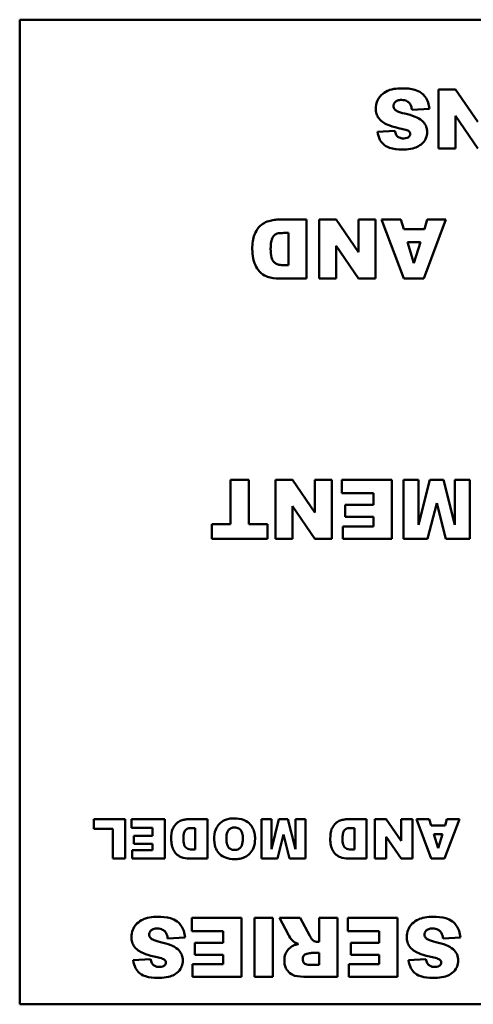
# Model space of a CAD drawing. Header units: inches. Extents: x 2.9 to 75, y -2.3 to 43.7.
# Tile 89 of 155: x 48.4 to 49.3, y 36.2 to 38.2. Entities that reach past the tile are written whole.
import ezdxf

# ---------------------------------------------------------------- set-up
doc = ezdxf.new("R2010")
doc.units = ezdxf.units.IN
doc.header["$MEASUREMENT"] = 0
doc.layers.add('Visible Edges(ROSSANSI)', color=7, linetype='Continuous', lineweight=50)

msp = doc.modelspace()

# ---------------------------------------------------------------- linework, layer by layer
at = {"layer": 'Visible Edges(ROSSANSI)'}
for p, q in [((48.4063, 38.1613), (52.4063, 38.1613)), ((48.4063, 36.1613), (48.4063, 38.1613)), ((49.2916, 38.0198), (49.2566, 38.0198)), ((49.2566, 38.0198), (49.2566, 37.8998)), ((49.3366, 37.9537), (49.2916, 38.0198)), ((49.2031, 37.9779), (49.2384, 37.9801)), ((49.2916, 37.9662), (49.3368, 37.8998)), ((49.2916, 37.8998), (49.2916, 37.9662)), ((49.1683, 37.9356), (49.1333, 37.9335)), ((49.2566, 37.8998), (49.2916, 37.8998)), ((48.9891, 37.7554), (48.934, 37.7554)), ((48.9891, 37.6354), (48.9891, 37.7554)), ((49.0493, 37.7554), (49.0143, 37.7554)), ((49.0143, 37.7554), (49.0143, 37.6354)), ((49.0943, 37.6893), (49.0493, 37.7554)), ((49.1292, 37.7554), (49.0943, 37.7554)), ((49.0943, 37.7554), (49.0943, 37.6893)), ((49.1292, 37.6354), (49.1292, 37.7554)), ((49.1802, 37.7554), (49.1414, 37.7554)), ((49.1414, 37.7554), (49.1864, 37.6354)), ((49.1862, 37.7355), (49.1802, 37.7554)), ((49.2269, 37.6354), (49.2721, 37.7554)), ((49.2342, 37.7554), (49.2283, 37.7355)), ((49.2721, 37.7554), (49.2342, 37.7554)), ((48.9429, 37.7281), (48.9521, 37.7281)), ((48.9521, 37.7281), (48.9521, 37.6625)), ((49.2283, 37.7355), (49.1862, 37.7355)), ((49.0493, 37.7018), (49.0946, 37.6354)), ((49.0493, 37.6354), (49.0493, 37.7018)), ((49.1939, 37.7095), (49.2202, 37.7095)), ((49.2071, 37.6665), (49.1939, 37.7095)), ((49.2202, 37.7095), (49.2071, 37.6665)), ((48.9521, 37.6625), (48.9428, 37.6625)), ((48.934, 37.6354), (48.9891, 37.6354)), ((49.0143, 37.6354), (49.0493, 37.6354)), ((49.0946, 37.6354), (49.1292, 37.6354)), ((49.1864, 37.6354), (49.2269, 37.6354)), ((48.8717, 37.2266), (48.8346, 37.2266)), ((48.8346, 37.2266), (48.8346, 37.1363)), ((48.8717, 37.1363), (48.8717, 37.2266)), ((48.9607, 37.2266), (48.9257, 37.2266)), ((48.9257, 37.2266), (48.9257, 37.1066)), ((49.0058, 37.1605), (48.9607, 37.2266)), ((49.0406, 37.2266), (49.0058, 37.2266)), ((49.0058, 37.2266), (49.0058, 37.1605)), ((49.0406, 37.1066), (49.0406, 37.2266)), ((49.162, 37.2266), (49.0609, 37.2266)), ((49.0609, 37.2266), (49.0609, 37.1994)), ((49.162, 37.1066), (49.162, 37.2266)), ((49.2162, 37.2266), (49.1858, 37.2266)), ((49.1858, 37.2266), (49.1858, 37.1066)), ((49.2395, 37.2266), (49.2162, 37.135)), ((49.2162, 37.135), (49.2162, 37.2266)), ((49.267, 37.2266), (49.2395, 37.2266)), ((49.2903, 37.135), (49.267, 37.2266)), ((49.3207, 37.2266), (49.2903, 37.2266)), ((49.2903, 37.2266), (49.2903, 37.135)), ((49.3207, 37.1066), (49.3207, 37.2266)), ((49.0609, 37.1994), (49.1248, 37.1994)), ((49.1248, 37.1994), (49.1248, 37.1758)), ((48.9607, 37.173), (49.006, 37.1066)), ((48.9607, 37.1066), (48.9607, 37.173)), ((49.1248, 37.1758), (49.0672, 37.1758)), ((49.0672, 37.1758), (49.0672, 37.1513)), ((49.2346, 37.1066), (49.2532, 37.1796)), ((49.2532, 37.1796), (49.2719, 37.1066)), ((49.0672, 37.1513), (49.1248, 37.1513)), ((49.1248, 37.1513), (49.1248, 37.1322)), ((48.7967, 37.1363), (48.7967, 37.1066)), ((48.8346, 37.1363), (48.7967, 37.1363)), ((48.9096, 37.1363), (48.8717, 37.1363)), ((48.9096, 37.1066), (48.9096, 37.1363)), ((49.0627, 37.1322), (49.0627, 37.1066)), ((49.1248, 37.1322), (49.0627, 37.1322)), ((48.7967, 37.1066), (48.9096, 37.1066)), ((48.9257, 37.1066), (48.9607, 37.1066)), ((49.006, 37.1066), (49.0406, 37.1066)), ((49.0627, 37.1066), (49.162, 37.1066)), ((49.1858, 37.1066), (49.2346, 37.1066)), ((49.2719, 37.1066), (49.3207, 37.1066)), ((48.6203, 36.5376), (48.557, 36.5376)), ((48.557, 36.5376), (48.557, 36.5178)), ((48.6203, 36.4576), (48.6203, 36.5376)), ((48.7011, 36.5376), (48.6336, 36.5376)), ((48.6336, 36.5376), (48.6336, 36.5195)), ((48.7011, 36.4576), (48.7011, 36.5376)), ((48.7877, 36.5376), (48.751, 36.5376)), ((48.7877, 36.4576), (48.7877, 36.5376)), ((48.9174, 36.5376), (48.8971, 36.5376)), ((48.8971, 36.5376), (48.8971, 36.4576)), ((48.9329, 36.5376), (48.9174, 36.4765)), ((48.9174, 36.4765), (48.9174, 36.5376)), ((48.9512, 36.5376), (48.9329, 36.5376)), ((48.9668, 36.4765), (48.9512, 36.5376)), ((48.987, 36.5376), (48.9668, 36.5376)), ((48.9668, 36.5376), (48.9668, 36.4765)), ((48.987, 36.4576), (48.987, 36.5376)), ((49.1107, 36.5376), (49.074, 36.5376)), ((49.1107, 36.4576), (49.1107, 36.5376)), ((49.1508, 36.5376), (49.1275, 36.5376)), ((49.1275, 36.5376), (49.1275, 36.4576)), ((49.1808, 36.4935), (49.1508, 36.5376)), ((49.2041, 36.5376), (49.1808, 36.5376)), ((49.1808, 36.5376), (49.1808, 36.4935)), ((49.2041, 36.4576), (49.2041, 36.5376)), ((49.2381, 36.5376), (49.2122, 36.5376)), ((49.2122, 36.5376), (49.2422, 36.4576)), ((49.2421, 36.5243), (49.2381, 36.5376)), ((49.2702, 36.5243), (49.2421, 36.5243)), ((49.2692, 36.4576), (49.2993, 36.5376)), ((49.2741, 36.5376), (49.2702, 36.5243)), ((49.2993, 36.5376), (49.2741, 36.5376)), ((48.557, 36.5178), (48.5956, 36.5178)), ((48.5956, 36.5178), (48.5956, 36.4576)), ((48.6336, 36.5195), (48.6763, 36.5195)), ((48.6763, 36.5037), (48.6379, 36.5037)), ((48.6379, 36.5037), (48.6379, 36.4874)), ((48.6763, 36.5195), (48.6763, 36.5037)), ((48.7569, 36.5194), (48.763, 36.5194)), ((48.763, 36.5194), (48.763, 36.4757)), ((48.9296, 36.4576), (48.942, 36.5062)), ((48.942, 36.5062), (48.9545, 36.4576)), ((49.0799, 36.5194), (49.086, 36.5194)), ((49.086, 36.5194), (49.086, 36.4757)), ((49.1508, 36.5018), (49.181, 36.4576)), ((49.1508, 36.4576), (49.1508, 36.5018)), ((49.2472, 36.507), (49.2648, 36.507)), ((49.256, 36.4783), (49.2472, 36.507)), ((49.2648, 36.507), (49.256, 36.4783)), ((48.6379, 36.4874), (48.6763, 36.4874)), ((48.6763, 36.4874), (48.6763, 36.4746)), ((48.6349, 36.4746), (48.6349, 36.4576)), ((48.6763, 36.4746), (48.6349, 36.4746)), ((48.763, 36.4757), (48.7568, 36.4757)), ((49.086, 36.4757), (49.0798, 36.4757)), ((48.5956, 36.4576), (48.6203, 36.4576)), ((48.6349, 36.4576), (48.7011, 36.4576)), ((48.751, 36.4576), (48.7877, 36.4576)), ((48.8971, 36.4576), (48.9296, 36.4576)), ((48.9545, 36.4576), (48.987, 36.4576)), ((49.074, 36.4576), (49.1107, 36.4576)), ((49.1275, 36.4576), (49.1508, 36.4576)), ((49.181, 36.4576), (49.2041, 36.4576)), ((49.2422, 36.4576), (49.2692, 36.4576)), ((48.8569, 36.3369), (48.7557, 36.3369)), ((48.7557, 36.3369), (48.7557, 36.3098)), ((48.8569, 36.2169), (48.8569, 36.3369)), ((48.8834, 36.3369), (48.8834, 36.2169)), ((48.9206, 36.3369), (48.8834, 36.3369)), ((48.9206, 36.2169), (48.9206, 36.3369)), ((48.9761, 36.3369), (48.9341, 36.3369)), ((48.9341, 36.3369), (48.952, 36.3022)), ((48.9958, 36.3002), (48.9761, 36.3369)), ((49.052, 36.3369), (49.0147, 36.3369)), ((49.0147, 36.3369), (49.0147, 36.2882)), ((49.052, 36.2169), (49.052, 36.3369)), ((49.1738, 36.3369), (49.0726, 36.3369)), ((49.0726, 36.3369), (49.0726, 36.3098)), ((49.1738, 36.2169), (49.1738, 36.3369)), ((48.7557, 36.3098), (48.8197, 36.3098)), ((48.8197, 36.3098), (48.8197, 36.2861)), ((49.0726, 36.3098), (49.1366, 36.3098)), ((49.1366, 36.3098), (49.1366, 36.2861)), ((48.7068, 36.295), (48.7422, 36.2972)), ((48.8197, 36.2861), (48.762, 36.2861)), ((48.762, 36.2861), (48.762, 36.2616)), ((49.0147, 36.2882), (49.0115, 36.2882)), ((49.1366, 36.2861), (49.079, 36.2861)), ((49.079, 36.2861), (49.079, 36.2616)), ((49.2661, 36.295), (49.3014, 36.2972)), ((48.762, 36.2616), (48.8197, 36.2616)), ((48.8197, 36.2616), (48.8197, 36.2426)), ((48.9992, 36.2656), (49.0147, 36.2656)), ((49.0147, 36.2656), (49.0147, 36.2412)), ((49.079, 36.2616), (49.1366, 36.2616)), ((49.1366, 36.2616), (49.1366, 36.2426)), ((48.6721, 36.2527), (48.6371, 36.2507)), ((48.7575, 36.2426), (48.7575, 36.2169)), ((48.8197, 36.2426), (48.7575, 36.2426)), ((49.0147, 36.2412), (48.9986, 36.2412)), ((49.0745, 36.2426), (49.0745, 36.2169)), ((49.1366, 36.2426), (49.0745, 36.2426)), ((49.2313, 36.2527), (49.1963, 36.2507)), ((48.7575, 36.2169), (48.8569, 36.2169)), ((48.8834, 36.2169), (48.9206, 36.2169)), ((48.9903, 36.2169), (49.052, 36.2169)), ((49.0745, 36.2169), (49.1738, 36.2169)), ((52.4063, 36.1613), (48.4063, 36.1613))]:
    msp.add_line(p, q, dxfattribs=at)
for points, knots in [([(49.1826, 38.0219), (49.1772, 38.0219), (49.1717, 38.0215), (49.16, 38.0195), (49.1558, 38.0178), (49.1486, 38.0146), (49.1443, 38.0118), (49.1363, 38.0036), (49.1337, 37.9989), (49.1303, 37.9908), (49.1294, 37.9859), (49.1294, 37.9808)], [-0.1116521, -0.1116521, -0.1116521, -0.1116521, -0.1016227, -0.1016227, -0.0895655, -0.0895655, -0.0666991, -0.0666991, -0.0389809, -0.0389809, 0, 0, 0, 0]), ([(49.2384, 37.9801), (49.2381, 37.9846), (49.2372, 37.989), (49.2343, 37.9973), (49.2323, 38.0011), (49.2286, 38.0063), (49.2261, 38.0096), (49.2184, 38.0155), (49.2136, 38.0175), (49.2006, 38.0212), (49.1912, 38.0219), (49.1826, 38.0219)], [-0.2792457, -0.2792457, -0.2792457, -0.2792457, -0.2067611, -0.2067611, -0.1382631, -0.1382631, -0.1032784, -0.1032784, -0.0650505, -0.0650505, 0, 0, 0, 0]), ([(49.1294, 37.9808), (49.1294, 37.9772), (49.1299, 37.9737), (49.1318, 37.9674), (49.1333, 37.9641), (49.1382, 37.9573), (49.1418, 37.9543), (49.1508, 37.9487), (49.1599, 37.9444), (49.1844, 37.9391)], [-0.5995832, -0.5995832, -0.5995832, -0.5995832, -0.4581175, -0.4581175, -0.3374607, -0.3374607, -0.1905298, -0.1905298, 0, 0, 0, 0]), ([(49.1654, 37.986), (49.1654, 37.9867), (49.1655, 37.9874), (49.1658, 37.9889), (49.1661, 37.9896), (49.167, 37.9917), (49.168, 37.9929), (49.1703, 37.9951), (49.1718, 37.9962), (49.1765, 37.998), (49.1793, 37.9983), (49.1819, 37.9983)], [-0.0719674, -0.0719674, -0.0719674, -0.0719674, -0.06379806, -0.06379806, -0.05568408, -0.05568408, -0.03812483, -0.03812483, -0.02053126, -0.02053126, 0, 0, 0, 0]), ([(49.1696, 37.9776), (49.1688, 37.9783), (49.1681, 37.979), (49.167, 37.9806), (49.1665, 37.9814), (49.1657, 37.9834), (49.1654, 37.9847), (49.1654, 37.986)], [-0.02452063, -0.02452063, -0.02452063, -0.02452063, -0.01688069, -0.01688069, -0.00993742, -0.00993742, 0, 0, 0, 0]), ([(49.1819, 37.9983), (49.1839, 37.9983), (49.1859, 37.9981), (49.1896, 37.9973), (49.1913, 37.9966), (49.1951, 37.9946), (49.1969, 37.993), (49.1985, 37.991)], [-0.04785209, -0.04785209, -0.04785209, -0.04785209, -0.0326965, -0.0326965, -0.01886617, -0.01886617, 0, 0, 0, 0]), ([(49.1985, 37.991), (49.1997, 37.9894), (49.2007, 37.9875), (49.2022, 37.9831), (49.2027, 37.9804), (49.2031, 37.9779)], [-0.03547416, -0.03547416, -0.03547416, -0.03547416, -0.01963103, -0.01963103, 0, 0, 0, 0]), ([(49.1885, 37.9706), (49.182, 37.9721), (49.1764, 37.9737), (49.1716, 37.9762), (49.1704, 37.9769), (49.1696, 37.9776)], [-0.03678535, -0.03678535, -0.03678535, -0.03678535, -0.00878684, -0.00878684, 0, 0, 0, 0]), ([(49.2234, 37.956), (49.2194, 37.9595), (49.2144, 37.9622), (49.2029, 37.967), (49.1955, 37.969), (49.1885, 37.9706)], [-0.09455123, -0.09455123, -0.09455123, -0.09455123, -0.05439136, -0.05439136, 0, 0, 0, 0]), ([(49.2339, 37.9328), (49.2339, 37.9353), (49.2337, 37.9377), (49.2326, 37.9423), (49.2319, 37.9445), (49.229, 37.9503), (49.2265, 37.9534), (49.2234, 37.956)], [-0.06735087, -0.06735087, -0.06735087, -0.06735087, -0.04875334, -0.04875334, -0.03105094, -0.03105094, 0, 0, 0, 0]), ([(49.1333, 37.9335), (49.134, 37.928), (49.1354, 37.9225), (49.1398, 37.914), (49.1422, 37.9108), (49.1477, 37.9061), (49.1515, 37.9034), (49.1656, 37.8985), (49.1746, 37.8977), (49.1829, 37.8977)], [-0.265126, -0.265126, -0.265126, -0.265126, -0.1774462, -0.1774462, -0.1131793, -0.1131793, -0.0632734, -0.0632734, 0, 0, 0, 0]), ([(49.1866, 37.9201), (49.1842, 37.9201), (49.1819, 37.9204), (49.1778, 37.9216), (49.1761, 37.9224), (49.1736, 37.9243), (49.1722, 37.9255), (49.1696, 37.9301), (49.1688, 37.9329), (49.1683, 37.9356)], [-0.09840579, -0.09840579, -0.09840579, -0.09840579, -0.0658385, -0.0658385, -0.0397251, -0.0397251, -0.02123876, -0.02123876, 0, 0, 0, 0]), ([(49.1829, 37.8977), (49.1886, 37.8977), (49.1946, 37.898), (49.2069, 37.9001), (49.2109, 37.9018), (49.2174, 37.9048), (49.2212, 37.9072), (49.2282, 37.9141), (49.2303, 37.918), (49.2331, 37.9247), (49.2339, 37.9287), (49.2339, 37.9328)], [-0.09735248, -0.09735248, -0.09735248, -0.09735248, -0.08733388, -0.08733388, -0.07554372, -0.07554372, -0.05557704, -0.05557704, -0.03149812, -0.03149812, 0, 0, 0, 0]), ([(49.1844, 37.9391), (49.1887, 37.9382), (49.1924, 37.9372), (49.1956, 37.9356), (49.1963, 37.9352), (49.1968, 37.9347)], [-0.02660079, -0.02660079, -0.02660079, -0.02660079, -0.00578557, -0.00578557, 0, 0, 0, 0]), ([(49.1996, 37.9296), (49.1996, 37.929), (49.1996, 37.9283), (49.1993, 37.9271), (49.1991, 37.9265), (49.1983, 37.9249), (49.1976, 37.924), (49.1959, 37.9225), (49.1948, 37.9217), (49.1911, 37.9204), (49.1887, 37.9201), (49.1866, 37.9201)], [-0.06266337, -0.06266337, -0.06266337, -0.06266337, -0.05428358, -0.05428358, -0.04620224, -0.04620224, -0.03049361, -0.03049361, -0.01657494, -0.01657494, 0, 0, 0, 0]), ([(49.1968, 37.9347), (49.1974, 37.9342), (49.1979, 37.9338), (49.1987, 37.9327), (49.199, 37.9322), (49.1995, 37.931), (49.1996, 37.9303), (49.1996, 37.9296)], [-0.01527857, -0.01527857, -0.01527857, -0.01527857, -0.01009745, -0.01009745, -0.00551869, -0.00551869, 0, 0, 0, 0]), ([(48.912, 37.7522), (48.9076, 37.751), (48.9036, 37.749), (48.8971, 37.7444), (48.8932, 37.7412), (48.8857, 37.7311), (48.8837, 37.7264), (48.8799, 37.7171), (48.8787, 37.7068), (48.8787, 37.695)], [-0.1581674, -0.1581674, -0.1581674, -0.1581674, -0.132027, -0.132027, -0.1115569, -0.1115569, -0.0901642, -0.0901642, 0, 0, 0, 0]), ([(48.934, 37.7554), (48.9305, 37.7554), (48.927, 37.7551), (48.9197, 37.754), (48.9158, 37.7532), (48.912, 37.7522)], [-0.05661652, -0.05661652, -0.05661652, -0.05661652, -0.02996218, -0.02996218, 0, 0, 0, 0]), ([(48.916, 37.6957), (48.916, 37.7004), (48.9162, 37.7058), (48.9175, 37.713), (48.9183, 37.7162), (48.9212, 37.7211), (48.9225, 37.7226), (48.9259, 37.7254), (48.9277, 37.7262), (48.933, 37.7278), (48.9378, 37.7281), (48.9429, 37.7281)], [-0.146535, -0.146535, -0.146535, -0.146535, -0.0984147, -0.0984147, -0.0714888, -0.0714888, -0.056406, -0.056406, -0.0389606, -0.0389606, 0, 0, 0, 0]), ([(48.8787, 37.695), (48.8787, 37.6886), (48.8793, 37.6823), (48.8822, 37.6689), (48.8843, 37.6636), (48.8889, 37.6552), (48.8922, 37.6506), (48.9015, 37.6426), (48.9064, 37.6403), (48.9167, 37.6363), (48.9253, 37.6354), (48.934, 37.6354)], [-0.176752, -0.176752, -0.176752, -0.176752, -0.15182, -0.15182, -0.1230042, -0.1230042, -0.094791, -0.094791, -0.066221, -0.066221, 0, 0, 0, 0]), ([(48.9428, 37.6625), (48.9395, 37.6625), (48.9361, 37.6628), (48.9304, 37.6642), (48.928, 37.6651), (48.9234, 37.6681), (48.9221, 37.6697), (48.9197, 37.6729), (48.9186, 37.6757), (48.9165, 37.6836), (48.916, 37.6897), (48.916, 37.6957)], [-0.1002979, -0.1002979, -0.1002979, -0.1002979, -0.0889751, -0.0889751, -0.0799888, -0.0799888, -0.0703121, -0.0703121, -0.0458612, -0.0458612, 0, 0, 0, 0]), ([(48.7363, 36.5354), (48.7334, 36.5346), (48.7307, 36.5333), (48.7264, 36.5302), (48.7238, 36.5281), (48.7188, 36.5214), (48.7174, 36.5182), (48.7149, 36.512), (48.7141, 36.5052), (48.7141, 36.4973)], [-0.1054449, -0.1054449, -0.1054449, -0.1054449, -0.088018, -0.088018, -0.0743713, -0.0743713, -0.0601094, -0.0601094, 0, 0, 0, 0]), ([(48.751, 36.5376), (48.7486, 36.5376), (48.7463, 36.5374), (48.7414, 36.5366), (48.7388, 36.5361), (48.7363, 36.5354)], [-0.03774435, -0.03774435, -0.03774435, -0.03774435, -0.01997479, -0.01997479, 0, 0, 0, 0]), ([(48.8421, 36.5389), (48.8385, 36.5389), (48.8348, 36.5387), (48.8281, 36.5374), (48.8251, 36.5365), (48.8185, 36.5334), (48.8147, 36.5309), (48.809, 36.5248), (48.8063, 36.5212), (48.8021, 36.5101), (48.8014, 36.5034), (48.8014, 36.497)], [-0.2313697, -0.2313697, -0.2313697, -0.2313697, -0.1842829, -0.1842829, -0.1425294, -0.1425294, -0.0898686, -0.0898686, -0.0489073, -0.0489073, 0, 0, 0, 0]), ([(48.8261, 36.4967), (48.8261, 36.5026), (48.8268, 36.5078), (48.8291, 36.5135), (48.8301, 36.5149), (48.8327, 36.5176), (48.8343, 36.5186), (48.8382, 36.5201), (48.8405, 36.5205), (48.8428, 36.5205)], [-0.07584095, -0.07584095, -0.07584095, -0.07584095, -0.04621762, -0.04621762, -0.03199031, -0.03199031, -0.01778797, -0.01778797, 0, 0, 0, 0]), ([(48.8843, 36.4976), (48.8843, 36.5014), (48.884, 36.5053), (48.8826, 36.5123), (48.8816, 36.5156), (48.8784, 36.5222), (48.8757, 36.5261), (48.8685, 36.5327), (48.8646, 36.5347), (48.8551, 36.5382), (48.8484, 36.5389), (48.8421, 36.5389)], [-0.1540541, -0.1540541, -0.1540541, -0.1540541, -0.1276702, -0.1276702, -0.1042184, -0.1042184, -0.0769723, -0.0769723, -0.04865, -0.04865, 0, 0, 0, 0]), ([(48.8428, 36.5205), (48.8444, 36.5205), (48.846, 36.5203), (48.849, 36.5195), (48.8504, 36.5189), (48.8534, 36.517), (48.8546, 36.5158), (48.8566, 36.5134), (48.8575, 36.5113), (48.8593, 36.5056), (48.8596, 36.5015), (48.8596, 36.4977)], [-0.06208102, -0.06208102, -0.06208102, -0.06208102, -0.05694469, -0.05694469, -0.05219523, -0.05219523, -0.04538502, -0.04538502, -0.02858013, -0.02858013, 0, 0, 0, 0]), ([(49.0593, 36.5354), (49.0564, 36.5346), (49.0537, 36.5333), (49.0494, 36.5302), (49.0468, 36.5281), (49.0418, 36.5214), (49.0404, 36.5182), (49.0379, 36.512), (49.0371, 36.5052), (49.0371, 36.4973)], [-0.1054449, -0.1054449, -0.1054449, -0.1054449, -0.088018, -0.088018, -0.0743713, -0.0743713, -0.0601094, -0.0601094, 0, 0, 0, 0]), ([(49.074, 36.5376), (49.0716, 36.5376), (49.0693, 36.5374), (49.0644, 36.5366), (49.0618, 36.5361), (49.0593, 36.5354)], [-0.03774435, -0.03774435, -0.03774435, -0.03774435, -0.01997479, -0.01997479, 0, 0, 0, 0]), ([(48.739, 36.4977), (48.739, 36.5009), (48.7391, 36.5045), (48.74, 36.5093), (48.7405, 36.5114), (48.7424, 36.5147), (48.7433, 36.5157), (48.7456, 36.5176), (48.7468, 36.5181), (48.7503, 36.5191), (48.7535, 36.5194), (48.7569, 36.5194)], [-0.09769002, -0.09769002, -0.09769002, -0.09769002, -0.06560983, -0.06560983, -0.04765919, -0.04765919, -0.03760398, -0.03760398, -0.0259737, -0.0259737, 0, 0, 0, 0]), ([(49.062, 36.4977), (49.062, 36.5009), (49.0621, 36.5045), (49.063, 36.5093), (49.0635, 36.5114), (49.0654, 36.5147), (49.0663, 36.5157), (49.0686, 36.5176), (49.0698, 36.5181), (49.0733, 36.5191), (49.0765, 36.5194), (49.0799, 36.5194)], [-0.09769002, -0.09769002, -0.09769002, -0.09769002, -0.06560983, -0.06560983, -0.04765919, -0.04765919, -0.03760398, -0.03760398, -0.0259737, -0.0259737, 0, 0, 0, 0]), ([(48.7141, 36.4973), (48.7141, 36.493), (48.7145, 36.4888), (48.7164, 36.4799), (48.7178, 36.4764), (48.7209, 36.4707), (48.7231, 36.4677), (48.7293, 36.4624), (48.7325, 36.4608), (48.7394, 36.4582), (48.7452, 36.4576), (48.751, 36.4576)], [-0.1178347, -0.1178347, -0.1178347, -0.1178347, -0.1012133, -0.1012133, -0.0820028, -0.0820028, -0.063194, -0.063194, -0.0441473, -0.0441473, 0, 0, 0, 0]), ([(48.7568, 36.4757), (48.7546, 36.4757), (48.7524, 36.4758), (48.7486, 36.4768), (48.7469, 36.4774), (48.7439, 36.4794), (48.743, 36.4804), (48.7414, 36.4826), (48.7407, 36.4844), (48.7393, 36.4897), (48.739, 36.4937), (48.739, 36.4977)], [-0.06686526, -0.06686526, -0.06686526, -0.06686526, -0.05931675, -0.05931675, -0.05332585, -0.05332585, -0.04687474, -0.04687474, -0.03057416, -0.03057416, 0, 0, 0, 0]), ([(48.8014, 36.497), (48.8014, 36.4934), (48.8017, 36.4898), (48.803, 36.4831), (48.8039, 36.48), (48.8075, 36.472), (48.8104, 36.4687), (48.8159, 36.4634), (48.8197, 36.461), (48.83, 36.457), (48.8366, 36.4562), (48.843, 36.4562)], [-0.134884, -0.134884, -0.134884, -0.134884, -0.1201323, -0.1201323, -0.1068585, -0.1068585, -0.0839395, -0.0839395, -0.0489649, -0.0489649, 0, 0, 0, 0]), ([(48.8431, 36.4749), (48.8415, 36.4749), (48.8399, 36.475), (48.837, 36.4758), (48.8356, 36.4763), (48.8325, 36.4781), (48.8313, 36.4794), (48.8292, 36.4818), (48.8282, 36.4838), (48.8265, 36.4893), (48.8261, 36.4931), (48.8261, 36.4967)], [-0.06174991, -0.06174991, -0.06174991, -0.06174991, -0.05631971, -0.05631971, -0.05131621, -0.05131621, -0.0437547, -0.0437547, -0.027149, -0.027149, 0, 0, 0, 0]), ([(48.843, 36.4562), (48.8465, 36.4562), (48.8501, 36.4564), (48.8567, 36.4577), (48.8598, 36.4586), (48.8679, 36.4621), (48.8713, 36.465), (48.877, 36.4708), (48.8794, 36.4747), (48.8835, 36.4849), (48.8843, 36.4913), (48.8843, 36.4976)], [-0.1409845, -0.1409845, -0.1409845, -0.1409845, -0.1245515, -0.1245515, -0.1097142, -0.1097142, -0.0837186, -0.0837186, -0.0480771, -0.0480771, 0, 0, 0, 0]), ([(48.8596, 36.4977), (48.8596, 36.4926), (48.859, 36.4879), (48.8567, 36.4823), (48.8557, 36.4807), (48.8527, 36.4778), (48.8512, 36.4768), (48.8474, 36.4752), (48.8453, 36.4749), (48.8431, 36.4749)], [-0.08158769, -0.08158769, -0.08158769, -0.08158769, -0.04780412, -0.04780412, -0.03118184, -0.03118184, -0.01672879, -0.01672879, 0, 0, 0, 0]), ([(49.0371, 36.4973), (49.0371, 36.493), (49.0375, 36.4888), (49.0394, 36.4799), (49.0408, 36.4764), (49.0439, 36.4707), (49.0461, 36.4677), (49.0523, 36.4624), (49.0555, 36.4608), (49.0624, 36.4582), (49.0682, 36.4576), (49.074, 36.4576)], [-0.1178347, -0.1178347, -0.1178347, -0.1178347, -0.1012133, -0.1012133, -0.0820028, -0.0820028, -0.063194, -0.063194, -0.0441473, -0.0441473, 0, 0, 0, 0]), ([(49.0798, 36.4757), (49.0776, 36.4757), (49.0754, 36.4758), (49.0716, 36.4768), (49.0699, 36.4774), (49.0669, 36.4794), (49.066, 36.4804), (49.0644, 36.4826), (49.0637, 36.4844), (49.0623, 36.4897), (49.062, 36.4937), (49.062, 36.4977)], [-0.06686526, -0.06686526, -0.06686526, -0.06686526, -0.05931675, -0.05931675, -0.05332585, -0.05332585, -0.04687474, -0.04687474, -0.03057416, -0.03057416, 0, 0, 0, 0]), ([(48.6864, 36.339), (48.681, 36.339), (48.6755, 36.3387), (48.6637, 36.3366), (48.6595, 36.335), (48.6523, 36.3317), (48.6481, 36.3289), (48.64, 36.3208), (48.6375, 36.316), (48.6341, 36.308), (48.6331, 36.303), (48.6331, 36.2979)], [-0.1116521, -0.1116521, -0.1116521, -0.1116521, -0.1016227, -0.1016227, -0.0895655, -0.0895655, -0.0666991, -0.0666991, -0.0389809, -0.0389809, 0, 0, 0, 0]), ([(48.7422, 36.2972), (48.7418, 36.3017), (48.7409, 36.3062), (48.738, 36.3145), (48.7361, 36.3182), (48.7323, 36.3234), (48.7299, 36.3267), (48.7222, 36.3326), (48.7174, 36.3346), (48.7043, 36.3383), (48.6949, 36.339), (48.6864, 36.339)], [-0.2792457, -0.2792457, -0.2792457, -0.2792457, -0.2067611, -0.2067611, -0.1382631, -0.1382631, -0.1032784, -0.1032784, -0.0650505, -0.0650505, 0, 0, 0, 0]), ([(49.2456, 36.339), (49.2402, 36.339), (49.2347, 36.3387), (49.223, 36.3366), (49.2188, 36.335), (49.2116, 36.3317), (49.2073, 36.3289), (49.1992, 36.3208), (49.1967, 36.316), (49.1933, 36.308), (49.1924, 36.303), (49.1924, 36.2979)], [-0.1116521, -0.1116521, -0.1116521, -0.1116521, -0.1016227, -0.1016227, -0.0895655, -0.0895655, -0.0666991, -0.0666991, -0.0389809, -0.0389809, 0, 0, 0, 0]), ([(49.3014, 36.2972), (49.301, 36.3017), (49.3002, 36.3062), (49.2973, 36.3145), (49.2953, 36.3182), (49.2915, 36.3234), (49.2891, 36.3267), (49.2814, 36.3326), (49.2766, 36.3346), (49.2635, 36.3383), (49.2542, 36.339), (49.2456, 36.339)], [-0.2792457, -0.2792457, -0.2792457, -0.2792457, -0.2067611, -0.2067611, -0.1382631, -0.1382631, -0.1032784, -0.1032784, -0.0650505, -0.0650505, 0, 0, 0, 0]), ([(48.6692, 36.3031), (48.6692, 36.3038), (48.6693, 36.3046), (48.6696, 36.306), (48.6698, 36.3067), (48.6708, 36.3088), (48.6718, 36.3101), (48.6741, 36.3123), (48.6755, 36.3133), (48.6802, 36.3151), (48.683, 36.3155), (48.6857, 36.3155)], [-0.0719674, -0.0719674, -0.0719674, -0.0719674, -0.06379806, -0.06379806, -0.05568408, -0.05568408, -0.03812483, -0.03812483, -0.02053126, -0.02053126, 0, 0, 0, 0]), ([(48.6733, 36.2948), (48.6726, 36.2955), (48.6719, 36.2962), (48.6707, 36.2977), (48.6703, 36.2985), (48.6694, 36.3005), (48.6692, 36.3018), (48.6692, 36.3031)], [-0.02452063, -0.02452063, -0.02452063, -0.02452063, -0.01688069, -0.01688069, -0.00993742, -0.00993742, 0, 0, 0, 0]), ([(48.6857, 36.3155), (48.6877, 36.3155), (48.6897, 36.3153), (48.6934, 36.3144), (48.6951, 36.3138), (48.6988, 36.3117), (48.7007, 36.3101), (48.7022, 36.3082)], [-0.04785209, -0.04785209, -0.04785209, -0.04785209, -0.0326965, -0.0326965, -0.01886617, -0.01886617, 0, 0, 0, 0]), ([(48.7022, 36.3082), (48.7035, 36.3065), (48.7044, 36.3046), (48.706, 36.3002), (48.7065, 36.2976), (48.7068, 36.295)], [-0.03547416, -0.03547416, -0.03547416, -0.03547416, -0.01963103, -0.01963103, 0, 0, 0, 0]), ([(48.952, 36.3022), (48.9537, 36.299), (48.9578, 36.2939), (48.9609, 36.2904), (48.9621, 36.2891), (48.9631, 36.2883)], [-0.02853984, -0.02853984, -0.02853984, -0.02853984, -0.00977722, -0.00977722, 0, 0, 0, 0]), ([(49.0024, 36.291), (49.0013, 36.2918), (49.0002, 36.2931), (48.998, 36.2962), (48.9968, 36.2983), (48.9958, 36.3002)], [-0.02879431, -0.02879431, -0.02879431, -0.02879431, -0.0166586, -0.0166586, 0, 0, 0, 0]), ([(49.2284, 36.3031), (49.2284, 36.3038), (49.2285, 36.3046), (49.2288, 36.306), (49.229, 36.3067), (49.23, 36.3088), (49.231, 36.3101), (49.2333, 36.3123), (49.2348, 36.3133), (49.2395, 36.3151), (49.2422, 36.3155), (49.2449, 36.3155)], [-0.0719674, -0.0719674, -0.0719674, -0.0719674, -0.06379806, -0.06379806, -0.05568408, -0.05568408, -0.03812483, -0.03812483, -0.02053126, -0.02053126, 0, 0, 0, 0]), ([(49.2326, 36.2948), (49.2318, 36.2955), (49.2311, 36.2962), (49.23, 36.2977), (49.2295, 36.2985), (49.2287, 36.3005), (49.2284, 36.3018), (49.2284, 36.3031)], [-0.02452063, -0.02452063, -0.02452063, -0.02452063, -0.01688069, -0.01688069, -0.00993742, -0.00993742, 0, 0, 0, 0]), ([(49.2449, 36.3155), (49.2469, 36.3155), (49.2489, 36.3153), (49.2526, 36.3144), (49.2543, 36.3138), (49.2581, 36.3117), (49.2599, 36.3101), (49.2614, 36.3082)], [-0.04785209, -0.04785209, -0.04785209, -0.04785209, -0.0326965, -0.0326965, -0.01886617, -0.01886617, 0, 0, 0, 0]), ([(49.2614, 36.3082), (49.2627, 36.3065), (49.2636, 36.3046), (49.2652, 36.3002), (49.2657, 36.2976), (49.2661, 36.295)], [-0.03547416, -0.03547416, -0.03547416, -0.03547416, -0.01963103, -0.01963103, 0, 0, 0, 0]), ([(48.6331, 36.2979), (48.6331, 36.2943), (48.6336, 36.2908), (48.6356, 36.2845), (48.637, 36.2812), (48.642, 36.2744), (48.6456, 36.2714), (48.6546, 36.2658), (48.6637, 36.2615), (48.6881, 36.2562)], [-0.5995832, -0.5995832, -0.5995832, -0.5995832, -0.4581175, -0.4581175, -0.3374607, -0.3374607, -0.1905298, -0.1905298, 0, 0, 0, 0]), ([(48.6923, 36.2877), (48.6858, 36.2892), (48.6802, 36.2909), (48.6753, 36.2933), (48.6742, 36.294), (48.6733, 36.2948)], [-0.03678535, -0.03678535, -0.03678535, -0.03678535, -0.00878684, -0.00878684, 0, 0, 0, 0]), ([(48.7272, 36.2732), (48.7232, 36.2767), (48.7181, 36.2794), (48.7066, 36.2841), (48.6992, 36.2862), (48.6923, 36.2877)], [-0.09455123, -0.09455123, -0.09455123, -0.09455123, -0.05439136, -0.05439136, 0, 0, 0, 0]), ([(48.9728, 36.2839), (48.9703, 36.2834), (48.9678, 36.2827), (48.9635, 36.2811), (48.9615, 36.2803), (48.9598, 36.2792)], [-0.03501951, -0.03501951, -0.03501951, -0.03501951, -0.0156166, -0.0156166, 0, 0, 0, 0]), ([(48.9631, 36.2883), (48.9643, 36.2875), (48.9658, 36.2867), (48.9689, 36.2853), (48.9709, 36.2846), (48.9728, 36.2839)], [-0.02638094, -0.02638094, -0.02638094, -0.02638094, -0.01521884, -0.01521884, 0, 0, 0, 0]), ([(49.0115, 36.2882), (49.0099, 36.2882), (49.0083, 36.2884), (49.0051, 36.2894), (49.0037, 36.2901), (49.0024, 36.291)], [-0.02477057, -0.02477057, -0.02477057, -0.02477057, -0.01227718, -0.01227718, 0, 0, 0, 0]), ([(49.1924, 36.2979), (49.1924, 36.2943), (49.1929, 36.2908), (49.1948, 36.2845), (49.1963, 36.2812), (49.2012, 36.2744), (49.2048, 36.2714), (49.2138, 36.2658), (49.2229, 36.2615), (49.2474, 36.2562)], [-0.5995832, -0.5995832, -0.5995832, -0.5995832, -0.4581175, -0.4581175, -0.3374607, -0.3374607, -0.1905298, -0.1905298, 0, 0, 0, 0]), ([(49.2515, 36.2877), (49.245, 36.2892), (49.2394, 36.2909), (49.2345, 36.2933), (49.2334, 36.294), (49.2326, 36.2948)], [-0.03678535, -0.03678535, -0.03678535, -0.03678535, -0.00878684, -0.00878684, 0, 0, 0, 0]), ([(49.2864, 36.2732), (49.2824, 36.2767), (49.2773, 36.2794), (49.2659, 36.2841), (49.2585, 36.2862), (49.2515, 36.2877)], [-0.09455123, -0.09455123, -0.09455123, -0.09455123, -0.05439136, -0.05439136, 0, 0, 0, 0]), ([(48.7377, 36.25), (48.7377, 36.2524), (48.7374, 36.2548), (48.7364, 36.2595), (48.7356, 36.2617), (48.7328, 36.2674), (48.7302, 36.2705), (48.7272, 36.2732)], [-0.06735087, -0.06735087, -0.06735087, -0.06735087, -0.04875334, -0.04875334, -0.03105094, -0.03105094, 0, 0, 0, 0]), ([(48.9598, 36.2792), (48.9568, 36.2774), (48.9541, 36.2751), (48.9499, 36.2704), (48.9478, 36.2674), (48.9445, 36.2594), (48.9438, 36.2548), (48.9438, 36.2502)], [-0.1037999, -0.1037999, -0.1037999, -0.1037999, -0.0659475, -0.0659475, -0.0351479, -0.0351479, 0, 0, 0, 0]), ([(48.9811, 36.2532), (48.9811, 36.2543), (48.9813, 36.2555), (48.9819, 36.2576), (48.9824, 36.2586), (48.9837, 36.2606), (48.9846, 36.2616), (48.9869, 36.2631), (48.9881, 36.2637), (48.9895, 36.2639)], [-0.03969649, -0.03969649, -0.03969649, -0.03969649, -0.0301838, -0.0301838, -0.02090417, -0.02090417, -0.01046428, -0.01046428, 0, 0, 0, 0]), ([(48.9895, 36.2639), (48.9913, 36.2644), (48.9936, 36.2648), (48.9967, 36.2654), (48.9982, 36.2656), (48.9992, 36.2656)], [-0.01956487, -0.01956487, -0.01956487, -0.01956487, -0.00755588, -0.00755588, 0, 0, 0, 0]), ([(49.2969, 36.25), (49.2969, 36.2524), (49.2967, 36.2548), (49.2956, 36.2595), (49.2949, 36.2617), (49.292, 36.2674), (49.2895, 36.2705), (49.2864, 36.2732)], [-0.06735087, -0.06735087, -0.06735087, -0.06735087, -0.04875334, -0.04875334, -0.03105094, -0.03105094, 0, 0, 0, 0]), ([(48.6371, 36.2507), (48.6378, 36.2452), (48.6391, 36.2397), (48.6436, 36.2312), (48.646, 36.228), (48.6514, 36.2232), (48.6553, 36.2205), (48.6694, 36.2157), (48.6783, 36.2149), (48.6866, 36.2149)], [-0.265126, -0.265126, -0.265126, -0.265126, -0.1774462, -0.1774462, -0.1131793, -0.1131793, -0.0632734, -0.0632734, 0, 0, 0, 0]), ([(48.6903, 36.2373), (48.688, 36.2373), (48.6856, 36.2375), (48.6816, 36.2387), (48.6799, 36.2395), (48.6773, 36.2414), (48.676, 36.2427), (48.6734, 36.2472), (48.6725, 36.25), (48.6721, 36.2527)], [-0.09840579, -0.09840579, -0.09840579, -0.09840579, -0.0658385, -0.0658385, -0.0397251, -0.0397251, -0.02123876, -0.02123876, 0, 0, 0, 0]), ([(48.6866, 36.2149), (48.6923, 36.2149), (48.6983, 36.2152), (48.7106, 36.2173), (48.7147, 36.2189), (48.7211, 36.2219), (48.7249, 36.2243), (48.732, 36.2313), (48.734, 36.2351), (48.7369, 36.2419), (48.7377, 36.2458), (48.7377, 36.25)], [-0.09735248, -0.09735248, -0.09735248, -0.09735248, -0.08733388, -0.08733388, -0.07554372, -0.07554372, -0.05557704, -0.05557704, -0.03149812, -0.03149812, 0, 0, 0, 0]), ([(48.6881, 36.2562), (48.6925, 36.2553), (48.6962, 36.2543), (48.6993, 36.2528), (48.7, 36.2523), (48.7006, 36.2518)], [-0.02660079, -0.02660079, -0.02660079, -0.02660079, -0.00578557, -0.00578557, 0, 0, 0, 0]), ([(48.7034, 36.2467), (48.7034, 36.2461), (48.7033, 36.2455), (48.703, 36.2443), (48.7029, 36.2437), (48.7021, 36.242), (48.7014, 36.2411), (48.6997, 36.2396), (48.6986, 36.2388), (48.6948, 36.2375), (48.6925, 36.2373), (48.6903, 36.2373)], [-0.06266337, -0.06266337, -0.06266337, -0.06266337, -0.05428358, -0.05428358, -0.04620224, -0.04620224, -0.03049361, -0.03049361, -0.01657494, -0.01657494, 0, 0, 0, 0]), ([(48.7006, 36.2518), (48.7011, 36.2514), (48.7016, 36.2509), (48.7024, 36.2499), (48.7027, 36.2494), (48.7032, 36.2482), (48.7034, 36.2475), (48.7034, 36.2467)], [-0.01527857, -0.01527857, -0.01527857, -0.01527857, -0.01009745, -0.01009745, -0.00551869, -0.00551869, 0, 0, 0, 0]), ([(48.9438, 36.2502), (48.9438, 36.247), (48.9441, 36.2439), (48.9456, 36.238), (48.9467, 36.2353), (48.9492, 36.2309), (48.9514, 36.2276), (48.959, 36.2216), (48.9628, 36.2202), (48.9721, 36.2176), (48.9809, 36.2169), (48.9903, 36.2169)], [-0.208706, -0.208706, -0.208706, -0.208706, -0.1663121, -0.1663121, -0.1271892, -0.1271892, -0.0991142, -0.0991142, -0.071265, -0.071265, 0, 0, 0, 0]), ([(48.9986, 36.2412), (48.994, 36.2412), (48.9901, 36.2417), (48.9859, 36.2434), (48.985, 36.2441), (48.9832, 36.2459), (48.9825, 36.2469), (48.9814, 36.2498), (48.9811, 36.2515), (48.9811, 36.2532)], [-0.05213515, -0.05213515, -0.05213515, -0.05213515, -0.03232828, -0.03232828, -0.02314783, -0.02314783, -0.01306998, -0.01306998, 0, 0, 0, 0]), ([(49.1963, 36.2507), (49.197, 36.2452), (49.1984, 36.2397), (49.2028, 36.2312), (49.2052, 36.228), (49.2107, 36.2232), (49.2145, 36.2205), (49.2286, 36.2157), (49.2375, 36.2149), (49.2459, 36.2149)], [-0.265126, -0.265126, -0.265126, -0.265126, -0.1774462, -0.1774462, -0.1131793, -0.1131793, -0.0632734, -0.0632734, 0, 0, 0, 0]), ([(49.2495, 36.2373), (49.2472, 36.2373), (49.2448, 36.2375), (49.2408, 36.2387), (49.2391, 36.2395), (49.2366, 36.2414), (49.2352, 36.2427), (49.2326, 36.2472), (49.2318, 36.25), (49.2313, 36.2527)], [-0.09840579, -0.09840579, -0.09840579, -0.09840579, -0.0658385, -0.0658385, -0.0397251, -0.0397251, -0.02123876, -0.02123876, 0, 0, 0, 0]), ([(49.2459, 36.2149), (49.2516, 36.2149), (49.2576, 36.2152), (49.2699, 36.2173), (49.2739, 36.2189), (49.2804, 36.2219), (49.2842, 36.2243), (49.2912, 36.2313), (49.2933, 36.2351), (49.2961, 36.2419), (49.2969, 36.2458), (49.2969, 36.25)], [-0.09735248, -0.09735248, -0.09735248, -0.09735248, -0.08733388, -0.08733388, -0.07554372, -0.07554372, -0.05557704, -0.05557704, -0.03149812, -0.03149812, 0, 0, 0, 0]), ([(49.2474, 36.2562), (49.2517, 36.2553), (49.2554, 36.2543), (49.2585, 36.2528), (49.2593, 36.2523), (49.2598, 36.2518)], [-0.02660079, -0.02660079, -0.02660079, -0.02660079, -0.00578557, -0.00578557, 0, 0, 0, 0]), ([(49.2626, 36.2467), (49.2626, 36.2461), (49.2625, 36.2455), (49.2623, 36.2443), (49.2621, 36.2437), (49.2613, 36.242), (49.2606, 36.2411), (49.2589, 36.2396), (49.2578, 36.2388), (49.254, 36.2375), (49.2517, 36.2373), (49.2495, 36.2373)], [-0.06266337, -0.06266337, -0.06266337, -0.06266337, -0.05428358, -0.05428358, -0.04620224, -0.04620224, -0.03049361, -0.03049361, -0.01657494, -0.01657494, 0, 0, 0, 0]), ([(49.2598, 36.2518), (49.2603, 36.2514), (49.2608, 36.2509), (49.2616, 36.2499), (49.2619, 36.2494), (49.2625, 36.2482), (49.2626, 36.2475), (49.2626, 36.2467)], [-0.01527857, -0.01527857, -0.01527857, -0.01527857, -0.01009745, -0.01009745, -0.00551869, -0.00551869, 0, 0, 0, 0])]:
    msp.add_open_spline(points, degree=3, knots=knots, dxfattribs=at)

doc.saveas('drawing.dxf')
